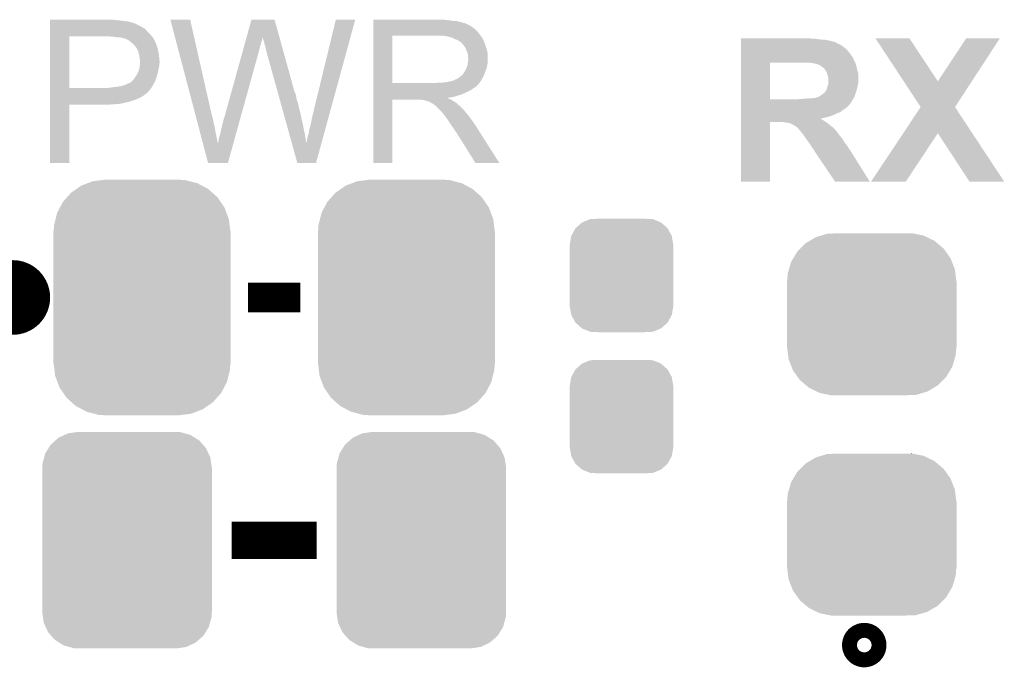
# Model space of a CAD drawing. Extents: x -1.3 to 24.2, y -3.9 to 24.8.
# Tile 6 of 24: x 12 to 18.7, y -0.9 to 3.5. Entities that reach past the tile are written whole.
import ezdxf

# ---------------------------------------------------------------- set-up
doc = ezdxf.new("R2010")
doc.units = 0
doc.layers.get('0').update_dxf_attribs({"linetype": 'CONTINUOUS'})
doc.layers.add('ISM_9_CLICK_V100_GTO', color=12, linetype='CONTINUOUS')
doc.layers.add('ISM_9_CLICK_V100_GTS', color=13, linetype='CONTINUOUS')

# ---------------------------------------------------------------- blocks, each defined once
blk = doc.blocks.new('CUSTOM_68')
for points in [[(-0.312264, 0.321732), (-0.26893, 0.360448), (0.312592, 0.321732), (0.268592, 0.360448)], [(-0.26893, 0.360448), (-0.267216, 0.361152), (0.268592, 0.360448), (0.26779, 0.361152)], [(-0.267216, 0.361152), (-0.213724, 0.383108), (0.26779, 0.361152), (0.21312, 0.383108)], [(-0.213724, 0.383108), (-0.20803, 0.383392), (0.21312, 0.383108), (0.212412, 0.383392)], [(-0.20803, 0.383392), (-0.154122, 0.38608), (0.212412, 0.383392), (0.154132, 0.38608)], [(-0.35179, 0.21082), (-0.342144, 0.268372), (0.35179, 0.21082), (0.34192, 0.268372)], [(-0.342144, 0.268372), (-0.341452, 0.269636), (0.34192, 0.268372), (0.341702, 0.269636)], [(-0.341452, 0.269636), (-0.313432, 0.320688), (0.341702, 0.269636), (0.313176, 0.320688)], [(-0.313432, 0.320688), (-0.312264, 0.321732), (0.313176, 0.320688), (0.312592, 0.321732)], [(-0.35179, 0.20955), (-0.35179, 0.21082), (0.35179, 0.20955), (0.35179, 0.21082)], [(-0.35179, -0.20955), (-0.35179, 0.20955), (0.35179, -0.20955), (0.35179, 0.20955)], [(-0.35179, -0.21082), (-0.35179, -0.20955), (0.35179, -0.21082), (0.35179, -0.20955)], [(-0.34192, -0.268358), (-0.35179, -0.21082), (0.342148, -0.268358), (0.35179, -0.21082)], [(-0.341702, -0.269636), (-0.34192, -0.268358), (0.341446, -0.269636), (0.342148, -0.268358)], [(-0.313184, -0.320676), (-0.341702, -0.269636), (0.31344, -0.320676), (0.341446, -0.269636)], [(-0.312594, -0.321732), (-0.313184, -0.320676), (0.312258, -0.321732), (0.31344, -0.320676)], [(-0.268602, -0.36044), (-0.312594, -0.321732), (0.26894, -0.36044), (0.312258, -0.321732)], [(-0.267792, -0.361154), (-0.268602, -0.36044), (0.2672, -0.361154), (0.26894, -0.36044)], [(-0.213136, -0.383104), (-0.267792, -0.361154), (0.213734, -0.383104), (0.2672, -0.361154)], [(-0.212414, -0.383394), (-0.213136, -0.383104), (0.207926, -0.383394), (0.213734, -0.383104)], [(-0.154122, -0.38608), (-0.212414, -0.383394), (0.154132, -0.38608), (0.207926, -0.383394)]]:
    blk.add_solid(points)
blk = doc.blocks.new('CUSTOM_70')
for points in [[(-0.518606, 0.650592), (-0.486794, 0.678626), (0.515276, 0.650592), (0.490572, 0.678626)], [(-0.486794, 0.678626), (-0.465932, 0.697008), (0.490572, 0.678626), (0.461224, 0.697008)], [(-0.465932, 0.697008), (-0.425122, 0.715892), (0.461224, 0.697008), (0.431072, 0.715892)], [(-0.425122, 0.715892), (-0.402214, 0.726492), (0.431072, 0.715892), (0.392864, 0.726492)], [(-0.402214, 0.726492), (-0.346074, 0.73466), (0.392864, 0.726492), (0.36342, 0.73466)], [(-0.346074, 0.73466), (-0.33274, 0.7366), (0.36342, 0.73466), (0.33274, 0.7366)], [(-0.555872, 0.591092), (-0.53404, 0.625952), (0.55312, 0.591092), (0.536988, 0.625952)], [(-0.53404, 0.625952), (-0.518606, 0.650592), (0.536988, 0.625952), (0.515276, 0.650592)], [(-0.57464, 0.52344), (-0.563878, 0.562234), (0.572118, 0.52344), (0.566472, 0.562234)], [(-0.563878, 0.562234), (-0.555872, 0.591092), (0.566472, 0.562234), (0.55312, 0.591092)], [(-0.57658, 0.49276), (-0.57464, 0.52344), (0.57658, 0.49276), (0.572118, 0.52344)], [(-0.57658, -0.49276), (-0.57658, 0.49276), (0.57658, -0.49276), (0.57658, 0.49276)], [(-0.572116, -0.52344), (-0.57658, -0.49276), (0.57464, -0.52344), (0.57658, -0.49276)], [(-0.566472, -0.562234), (-0.572116, -0.52344), (0.563876, -0.562234), (0.57464, -0.52344)], [(-0.553118, -0.591092), (-0.566472, -0.562234), (0.555872, -0.591092), (0.563876, -0.562234)], [(-0.536988, -0.625952), (-0.553118, -0.591092), (0.534038, -0.625952), (0.555872, -0.591092)], [(-0.515274, -0.650592), (-0.536988, -0.625952), (0.518606, -0.650592), (0.534038, -0.625952)], [(-0.490572, -0.678626), (-0.515274, -0.650592), (0.486792, -0.678626), (0.518606, -0.650592)], [(-0.461222, -0.697008), (-0.490572, -0.678626), (0.465932, -0.697008), (0.486792, -0.678626)], [(-0.431072, -0.715892), (-0.461222, -0.697008), (0.42512, -0.715892), (0.465932, -0.697008)], [(-0.392862, -0.726492), (-0.431072, -0.715892), (0.402214, -0.726492), (0.42512, -0.715892)], [(-0.36342, -0.73466), (-0.392862, -0.726492), (0.346072, -0.73466), (0.402214, -0.726492)], [(-0.33274, -0.7366), (-0.36342, -0.73466), (0.33274, -0.7366), (0.346072, -0.73466)]]:
    blk.add_solid(points)
blk = doc.blocks.new('CUSTOM_71')
for points in [[(-0.482218, 0.71288), (-0.44566, 0.738152), (0.47841, 0.71288), (0.45012, 0.738152)], [(-0.44566, 0.738152), (-0.412794, 0.76087), (0.45012, 0.738152), (0.407388, 0.76087)], [(-0.412794, 0.76087), (-0.368484, 0.777768), (0.407388, 0.76087), (0.3756, 0.777768)], [(-0.368484, 0.777768), (-0.333938, 0.790942), (0.3756, 0.777768), (0.32361, 0.790942)], [(-0.333938, 0.790942), (-0.273256, 0.798498), (0.32361, 0.790942), (0.29379, 0.798498)], [(-0.273256, 0.798498), (-0.25019, 0.80137), (0.29379, 0.798498), (0.25019, 0.80137)], [(-0.538216, 0.649738), (-0.50967, 0.681926), (0.53514, 0.649738), (0.51306, 0.681926)], [(-0.50967, 0.681926), (-0.482218, 0.71288), (0.51306, 0.681926), (0.47841, 0.71288)], [(-0.577562, 0.575076), (-0.55793, 0.61233), (0.574852, 0.575076), (0.560798, 0.61233)], [(-0.55793, 0.61233), (-0.538216, 0.649738), (0.560798, 0.61233), (0.53514, 0.649738)], [(-0.587972, 0.533366), (-0.577562, 0.575076), (0.590586, 0.533366), (0.574852, 0.575076)], [(-0.60071, 0.44958), (-0.597996, 0.49319), (0.60071, 0.44958), (0.595442, 0.49319)], [(-0.597996, 0.49319), (-0.587972, 0.533366), (0.595442, 0.49319), (0.590586, 0.533366)], [(-0.60198, -0.44958), (-0.60198, 0.44958), (0.60198, -0.44958), (0.60198, 0.44958)], [(-0.59544, -0.49319), (-0.60071, -0.44958), (0.597996, -0.49319), (0.60071, -0.44958)], [(-0.590586, -0.533366), (-0.59544, -0.49319), (0.58797, -0.533366), (0.597996, -0.49319)], [(-0.57485, -0.575076), (-0.590586, -0.533366), (0.577562, -0.575076), (0.58797, -0.533366)], [(-0.560798, -0.61233), (-0.57485, -0.575076), (0.557928, -0.61233), (0.577562, -0.575076)], [(-0.535138, -0.649738), (-0.560798, -0.61233), (0.538216, -0.649738), (0.557928, -0.61233)], [(-0.51306, -0.681926), (-0.535138, -0.649738), (0.509668, -0.681926), (0.538216, -0.649738)], [(-0.478408, -0.71288), (-0.51306, -0.681926), (0.482218, -0.71288), (0.509668, -0.681926)], [(-0.45012, -0.738152), (-0.478408, -0.71288), (0.445658, -0.738152), (0.482218, -0.71288)], [(-0.407386, -0.76087), (-0.45012, -0.738152), (0.412794, -0.76087), (0.445658, -0.738152)], [(-0.3756, -0.777768), (-0.407386, -0.76087), (0.368482, -0.777768), (0.412794, -0.76087)], [(-0.323608, -0.790942), (-0.3756, -0.777768), (0.333938, -0.790942), (0.368482, -0.777768)], [(-0.29379, -0.798498), (-0.323608, -0.790942), (0.273254, -0.798498), (0.333938, -0.790942)], [(-0.25019, -0.80137), (-0.29379, -0.798498), (0.25019, -0.80137), (0.273254, -0.798498)]]:
    blk.add_solid(points)
blk = doc.blocks.new('CUSTOM_74')
for points in [[(-0.34411, 0.535628), (-0.30138, 0.548206), (0.352334, 0.535628), (0.2895, 0.548206)], [(-0.30138, 0.548206), (-0.220156, 0.55118), (0.2895, 0.548206), (0.274644, 0.55118)], [(0.220196, 0.55118), (0.272634, 0.551582), (0.274644, 0.55118), (0.272634, 0.551582)], [(-0.484662, 0.448306), (-0.449236, 0.483748), (0.487948, 0.448306), (0.445606, 0.483748)], [(-0.449236, 0.483748), (-0.421072, 0.500476), (0.445606, 0.483748), (0.42562, 0.500476)], [(-0.421072, 0.500476), (-0.379352, 0.525254), (0.42562, 0.500476), (0.373964, 0.525254)], [(-0.379352, 0.525254), (-0.34411, 0.535628), (0.373964, 0.525254), (0.352334, 0.535628)], [(-0.53275, 0.382352), (-0.506696, 0.426262), (0.535452, 0.382352), (0.503826, 0.426262)], [(-0.506696, 0.426262), (-0.484662, 0.448306), (0.503826, 0.426262), (0.487948, 0.448306)], [(-0.562764, 0.306706), (-0.548172, 0.35636), (0.565188, 0.306706), (0.54567, 0.35636)], [(-0.548172, 0.35636), (-0.53275, 0.382352), (0.54567, 0.35636), (0.535452, 0.382352)], [(-0.57531, 0.22606), (-0.571088, 0.278376), (0.57531, 0.22606), (0.568744, 0.278376)], [(-0.571088, 0.278376), (-0.562764, 0.306706), (0.568744, 0.278376), (0.565188, 0.306706)], [(-0.57658, -0.22479), (-0.57658, 0.22479), (0.57658, -0.22479), (0.57658, 0.22479)], [(-0.575308, 0.22479), (-0.57531, 0.22606), (0.575306, 0.22479), (0.57531, 0.22606)], [(-0.57531, -0.22606), (-0.575308, -0.22479), (0.57531, -0.22606), (0.575306, -0.22479)], [(-0.568748, -0.27833), (-0.57531, -0.22606), (0.571096, -0.27833), (0.57531, -0.22606)], [(-0.565188, -0.306706), (-0.568748, -0.27833), (0.56276, -0.306706), (0.571096, -0.27833)], [(-0.545686, -0.356316), (-0.565188, -0.306706), (0.548188, -0.356316), (0.56276, -0.306706)], [(-0.535454, -0.382352), (-0.545686, -0.356316), (0.532744, -0.382352), (0.548188, -0.356316)], [(-0.503856, -0.426224), (-0.535454, -0.382352), (0.506722, -0.426224), (0.532744, -0.382352)], [(-0.487952, -0.448306), (-0.503856, -0.426224), (0.484654, -0.448306), (0.506722, -0.426224)], [(-0.445646, -0.483718), (-0.487952, -0.448306), (0.449268, -0.483718), (0.484654, -0.448306)], [(-0.425624, -0.500478), (-0.445646, -0.483718), (0.421056, -0.500478), (0.449268, -0.483718)], [(-0.374016, -0.525232), (-0.425624, -0.500478), (0.37939, -0.525232), (0.421056, -0.500478)], [(-0.35234, -0.53563), (-0.374016, -0.525232), (0.344082, -0.53563), (0.37939, -0.525232)], [(-0.289584, -0.548194), (-0.35234, -0.53563), (0.30142, -0.548194), (0.344082, -0.53563)], [(-0.274668, -0.55118), (-0.289584, -0.548194), (0.220196, -0.55118), (0.30142, -0.548194)], [(-0.272642, -0.551586), (-0.274668, -0.55118), (-0.272642, -0.551586), (-0.220156, -0.55118)]]:
    blk.add_solid(points)

msp = doc.modelspace()

# ---------------------------------------------------------------- linework, layer by layer
at = {"layer": 'ISM_9_CLICK_V100_GTO'}
for points, const_width in [([(11.8364, 1.651, 1), (12.0904, 1.651, 1)], 0.254), ([(17.7038, -0.71374, 1), (17.8054, -0.71374, 1)], 0.20066)]:
    msp.add_lwpolyline(points, format="xyb", close=True, dxfattribs=dict(at, const_width=const_width))
for points, const_width in [([(13.5636, 1.651), (13.9192, 1.651)], 0.2032), ([(13.45184, 0), (14.03096, 0)], 0.254)]:
    msp.add_lwpolyline(points, dxfattribs=dict(at, const_width=const_width))
for points in [[(12.217422, 3.53822), (12.217424, 3.54076), (12.6619, 3.53822), (12.639038, 3.54076)], [(12.217422, 3.53314), (12.217422, 3.53822), (12.7127, 3.53314), (12.6619, 3.53822)], [(12.217422, 3.5306), (12.217422, 3.53314), (12.733022, 3.5306), (12.7127, 3.53314)], [(12.217422, 3.52806), (12.217422, 3.5306), (12.74572, 3.52806), (12.735562, 3.5306)], [(12.217422, 3.52552), (12.217422, 3.52806), (12.75842, 3.52552), (12.74572, 3.52806)], [(12.217422, 3.51536), (12.217422, 3.52552), (12.79398, 3.51536), (12.75842, 3.52552)], [(12.217422, 3.49504), (12.217422, 3.51536), (12.834618, 3.49504), (12.79398, 3.51536)], [(12.217422, 3.484878), (12.217422, 3.49504), (12.852398, 3.484878), (12.834618, 3.49504)], [(12.217422, 3.48234), (12.217422, 3.484878), (12.854944, 3.48234), (12.852398, 3.484878)], [(12.217422, 3.479796), (12.217422, 3.48234), (12.86256, 3.479796), (12.854944, 3.48234)], [(13.035312, 3.54074), (13.035306, 3.540756), (13.169904, 3.54074), (13.035306, 3.540756)], [(13.203644, 2.900678), (13.035312, 3.54074), (13.31468, 2.900678), (13.169904, 3.54074)], [(13.553406, 3.421342), (13.586474, 3.540742), (13.77701, 3.421342), (13.743944, 3.540742)], [(13.586474, 3.540742), (13.58648, 3.54076), (13.743944, 3.540742), (13.58648, 3.54076)], [(14.0081, 2.91338), (14.160512, 3.54073), (14.121018, 2.91338), (14.292574, 3.54073)], [(14.160512, 3.54073), (14.16052, 3.54076), (14.292574, 3.54073), (14.16052, 3.54076)], [(14.414522, 3.53822), (14.414524, 3.54076), (14.91996, 3.53822), (14.89202, 3.54076)], [(14.414522, 3.53314), (14.414522, 3.53822), (14.952978, 3.53314), (14.91996, 3.53822)], [(14.414522, 3.5306), (14.414522, 3.53314), (14.986, 3.5306), (14.952978, 3.53314)], [(14.414522, 3.52298), (14.414522, 3.5306), (15.016478, 3.52298), (14.986, 3.5306)], [(14.414522, 3.5179), (14.414522, 3.52298), (15.031722, 3.5179), (15.016478, 3.52298)], [(14.414522, 3.51536), (14.414522, 3.5179), (15.044422, 3.51536), (15.031722, 3.5179)], [(14.414522, 3.515336), (14.414522, 3.51536), (15.04696, 3.515336), (15.044422, 3.51536)], [(14.414522, 3.512814), (14.414522, 3.515336), (15.046976, 3.512814), (15.04696, 3.515336)], [(14.414522, 3.50774), (14.414522, 3.512814), (15.05712, 3.50774), (15.046976, 3.512814)], [(14.414522, 3.502658), (14.414522, 3.50774), (15.069822, 3.502658), (15.05712, 3.50774)], [(14.414522, 3.4925), (14.414522, 3.502658), (15.08506, 3.4925), (15.069822, 3.502658)], [(14.414522, 3.4798), (14.414522, 3.4925), (15.10284, 3.4798), (15.08506, 3.4925)], [(12.217412, 3.075962), (12.21742, 3.42646), (12.34694, 3.075962), (12.346962, 3.42646)], [(12.21742, 3.44678), (12.217422, 3.46964), (12.89304, 3.44678), (12.870182, 3.46964)], [(12.21742, 3.43154), (12.21742, 3.44678), (12.90574, 3.43154), (12.89304, 3.44678)], [(12.21742, 3.42646), (12.21742, 3.43154), (12.910094, 3.42646), (12.90574, 3.43154)], [(12.217422, 3.46964), (12.217422, 3.479796), (12.870182, 3.46964), (12.86256, 3.479796)], [(12.65174, 3.42392), (12.62634, 3.42646), (12.912272, 3.42392), (12.910094, 3.42646)], [(12.672062, 3.42138), (12.65174, 3.42392), (12.914448, 3.42138), (12.912272, 3.42392)], [(12.710162, 3.4163), (12.689842, 3.42138), (12.918802, 3.4163), (12.914448, 3.42138)], [(12.715244, 3.416298), (12.710162, 3.4163), (12.918804, 3.416298), (12.918802, 3.4163)], [(12.722018, 3.413758), (12.715244, 3.416298), (12.92098, 3.413758), (12.918804, 3.416298)], [(13.550602, 3.411218), (13.552712, 3.418836), (13.66012, 3.411218), (13.66012, 3.418836)], [(13.552712, 3.418836), (13.553406, 3.421342), (13.66012, 3.418836), (13.662618, 3.421342)], [(13.66266, 3.418844), (13.662618, 3.421342), (13.777702, 3.418844), (13.77701, 3.421342)], [(13.67028, 3.39598), (13.66266, 3.418844), (13.784034, 3.39598), (13.777702, 3.418844)], [(14.414512, 3.108982), (14.41452, 3.43152), (14.54404, 3.108982), (14.544042, 3.43152)], [(14.41452, 3.44424), (14.414522, 3.464558), (15.13586, 3.44424), (15.120622, 3.464558)], [(14.41452, 3.43154), (14.41452, 3.44424), (15.145738, 3.43154), (15.13586, 3.44424)], [(14.41452, 3.43152), (14.41452, 3.43154), (14.544042, 3.43152), (14.85138, 3.43154)], [(14.414522, 3.464558), (14.414522, 3.4798), (15.120622, 3.464558), (15.10284, 3.4798)], [(14.922502, 3.42646), (14.889482, 3.43154), (15.149688, 3.42646), (15.145738, 3.43154)], [(14.941136, 3.421378), (14.922502, 3.42646), (15.15364, 3.421378), (15.149688, 3.42646)], [(14.95044, 3.41884), (14.941136, 3.421378), (15.153664, 3.41884), (15.15364, 3.421378)], [(14.950472, 3.418824), (14.95044, 3.41884), (15.156186, 3.418824), (15.153664, 3.41884)], [(14.97076, 3.40868), (14.950472, 3.418824), (15.16126, 3.40868), (15.156186, 3.418824)], [(12.73556, 3.40868), (12.722018, 3.413758), (12.923238, 3.40868), (12.92098, 3.413758)], [(12.7508, 3.40106), (12.73556, 3.40868), (12.926626, 3.40106), (12.923238, 3.40868)], [(12.763498, 3.390902), (12.7508, 3.40106), (12.931142, 3.390902), (12.926626, 3.40106)], [(12.76668, 3.388356), (12.763498, 3.390902), (12.93368, 3.388356), (12.931142, 3.390902)], [(12.7762, 3.38074), (12.76668, 3.388356), (12.93622, 3.38074), (12.93368, 3.388356)], [(12.788898, 3.368042), (12.7762, 3.38074), (12.9413, 3.368042), (12.93622, 3.38074)], [(12.79144, 3.3655), (12.788898, 3.368042), (12.942148, 3.3655), (12.9413, 3.368042)], [(12.79653, 3.35788), (12.79144, 3.3655), (12.944686, 3.35788), (12.942148, 3.3655)], [(12.799066, 3.357868), (12.79653, 3.35788), (12.94469, 3.357868), (12.944686, 3.35788)], [(12.801964, 3.3528), (12.799066, 3.357868), (12.946378, 3.3528), (12.94469, 3.357868)], [(12.80922, 3.3401), (12.801964, 3.3528), (12.949556, 3.3401), (12.946378, 3.3528)], [(13.532312, 3.34518), (13.53794, 3.3655), (13.64234, 3.34518), (13.64742, 3.3655)], [(13.53794, 3.3655), (13.542864, 3.38328), (13.64742, 3.3655), (13.6525, 3.38328)], [(13.542864, 3.38328), (13.547086, 3.39852), (13.6525, 3.38328), (13.657578, 3.39852)], [(13.547086, 3.39852), (13.550602, 3.411218), (13.657578, 3.39852), (13.66012, 3.411218)], [(13.67536, 3.3782), (13.67028, 3.39598), (13.788958, 3.3782), (13.784034, 3.39598)], [(13.68044, 3.35788), (13.67536, 3.3782), (13.794584, 3.35788), (13.788958, 3.3782)], [(13.68552, 3.340102), (13.68044, 3.35788), (13.799508, 3.340102), (13.794584, 3.35788)], [(14.991082, 3.401058), (14.97076, 3.40868), (15.16431, 3.401058), (15.16126, 3.40868)], [(14.997854, 3.39598), (14.991082, 3.401058), (15.16634, 3.39598), (15.16431, 3.401058)], [(15.00124, 3.39344), (14.997854, 3.39598), (15.16743, 3.39344), (15.16634, 3.39598)], [(15.008864, 3.38836), (15.00124, 3.39344), (15.169606, 3.38836), (15.16743, 3.39344)], [(15.011406, 3.388354), (15.008864, 3.38836), (15.16961, 3.388354), (15.169606, 3.38836)], [(15.020292, 3.3782), (15.011406, 3.388354), (15.17396, 3.3782), (15.16961, 3.388354)], [(15.02918, 3.368042), (15.020292, 3.3782), (15.177346, 3.368042), (15.17396, 3.3782)], [(15.038252, 3.35534), (15.02918, 3.368042), (15.18158, 3.35534), (15.177346, 3.368042)], [(15.04188, 3.35026), (15.038252, 3.35534), (15.183106, 3.35026), (15.18158, 3.35534)], [(15.0495, 3.329942), (15.04188, 3.35026), (15.1892, 3.329942), (15.183106, 3.35026)], [(16.916422, 3.41122), (16.916424, 3.41376), (17.399002, 3.41122), (17.383762, 3.41376)], [(16.916422, 3.40614), (16.916422, 3.41122), (17.45488, 3.40614), (17.41932, 3.41122)], [(16.916422, 3.4036), (16.916422, 3.40614), (17.492982, 3.4036), (17.45488, 3.40614)], [(16.916422, 3.395978), (16.916422, 3.4036), (17.52854, 3.395978), (17.492982, 3.4036)], [(16.916422, 3.3909), (16.916422, 3.395978), (17.54378, 3.3909), (17.52854, 3.395978)], [(16.916422, 3.388356), (16.916422, 3.3909), (17.559024, 3.388356), (17.54378, 3.3909)], [(16.916422, 3.38582), (16.916422, 3.388356), (17.56156, 3.38582), (17.559024, 3.388356)], [(16.916422, 3.38074), (16.916422, 3.38582), (17.569178, 3.38074), (17.56156, 3.38582)], [(16.916422, 3.37566), (16.916422, 3.38074), (17.581882, 3.37566), (17.569178, 3.38074)], [(16.916422, 3.3655), (16.916422, 3.37566), (17.599662, 3.3655), (17.581882, 3.37566)], [(16.916422, 3.3528), (16.916422, 3.3655), (17.61744, 3.3528), (17.599662, 3.3655)], [(16.916422, 3.33756), (16.916422, 3.3528), (17.635222, 3.33756), (17.61744, 3.3528)], [(17.830852, 3.413752), (17.830846, 3.41376), (18.061942, 3.413752), (17.830846, 3.41376)], [(18.022888, 3.121688), (17.830852, 3.413752), (18.255, 3.121688), (18.061942, 3.413752)], [(18.255, 3.121688), (18.448004, 3.413722), (18.48615, 3.121688), (18.676596, 3.413722)], [(18.448004, 3.413722), (18.44803, 3.41376), (18.676596, 3.413722), (18.44803, 3.41376)], [(12.813032, 3.33248), (12.80922, 3.3401), (12.95146, 3.33248), (12.949556, 3.3401)], [(12.816842, 3.324858), (12.813032, 3.33248), (12.953154, 3.324858), (12.95146, 3.33248)], [(12.820652, 3.309618), (12.816842, 3.324858), (12.95654, 3.309618), (12.953154, 3.324858)], [(12.82192, 3.30454), (12.820652, 3.309618), (12.957048, 3.30454), (12.95654, 3.309618)], [(12.82446, 3.2893), (12.82192, 3.30454), (12.958572, 3.2893), (12.957048, 3.30454)], [(12.82954, 3.263898), (12.82446, 3.2893), (12.961114, 3.263898), (12.958572, 3.2893)], [(13.403582, 2.880362), (13.521762, 3.30708), (13.513798, 2.880362), (13.63218, 3.30708)], [(13.521762, 3.30708), (13.527388, 3.3274), (13.63218, 3.30708), (13.63726, 3.3274)], [(13.527388, 3.3274), (13.532312, 3.34518), (13.63726, 3.3274), (13.64234, 3.34518)], [(13.68806, 3.32486), (13.68552, 3.340102), (13.803728, 3.32486), (13.799508, 3.340102)], [(13.6906, 3.317242), (13.68806, 3.32486), (13.805838, 3.317242), (13.803728, 3.32486)], [(13.693138, 3.312164), (13.6906, 3.317242), (13.807244, 3.312164), (13.805838, 3.317242)], [(13.69314, 3.307082), (13.693138, 3.312164), (13.808652, 3.307082), (13.807244, 3.312164)], [(13.765716, 3.045456), (13.69314, 3.307082), (13.881102, 3.045456), (13.808652, 3.307082)], [(15.0495, 3.32994), (15.0495, 3.329942), (15.189202, 3.32994), (15.1892, 3.329942)], [(15.05712, 3.314696), (15.0495, 3.32994), (15.19225, 3.314696), (15.189202, 3.32994)], [(15.058572, 3.304538), (15.05712, 3.314696), (15.19428, 3.304538), (15.19225, 3.314696)], [(15.05966, 3.296918), (15.058572, 3.304538), (15.19428, 3.296918), (15.19428, 3.304538)], [(15.059662, 3.284218), (15.05966, 3.296918), (15.19428, 3.284218), (15.19428, 3.296918)], [(15.0622, 3.276596), (15.059662, 3.284218), (15.19428, 3.276596), (15.19428, 3.284218)], [(16.91642, 3.31724), (16.916422, 3.33756), (17.653, 3.31724), (17.635222, 3.33756)], [(16.91642, 3.291838), (16.91642, 3.31724), (17.67078, 3.291838), (17.653, 3.31724)], [(16.91642, 3.289294), (16.91642, 3.291838), (17.670796, 3.289294), (17.67078, 3.291838)], [(16.91642, 3.286754), (16.91642, 3.289294), (17.67586, 3.286754), (17.670796, 3.289294)], [(16.91642, 3.281678), (16.91642, 3.286754), (17.6784, 3.281678), (17.67586, 3.286754)], [(16.91642, 3.266438), (16.91642, 3.281678), (17.68348, 3.266438), (17.6784, 3.281678)], [(12.822426, 3.2004), (12.827, 3.223258), (12.954, 3.2004), (12.95857, 3.223258)], [(12.827, 3.223258), (12.82721, 3.225798), (12.95857, 3.223258), (12.95908, 3.225798)], [(12.82721, 3.225798), (12.828058, 3.235958), (12.95908, 3.225798), (12.95908, 3.235958)], [(12.828058, 3.235958), (12.828904, 3.246118), (12.95908, 3.235958), (12.96162, 3.246118)], [(12.828904, 3.246118), (12.82954, 3.25374), (12.96162, 3.246118), (12.96162, 3.25374)], [(12.82954, 3.258822), (12.82954, 3.263898), (12.96162, 3.258822), (12.961114, 3.263898)], [(12.82954, 3.25374), (12.82954, 3.258822), (12.96162, 3.25374), (12.96162, 3.258822)], [(15.049498, 3.2131), (15.054578, 3.225798), (15.186658, 3.2131), (15.189198, 3.225798)], [(15.054578, 3.225798), (15.057118, 3.2385), (15.189198, 3.225798), (15.19174, 3.2385)], [(15.057118, 3.2385), (15.05712, 3.238502), (15.19174, 3.2385), (15.19174, 3.238502)], [(15.05712, 3.238502), (15.05857, 3.248658), (15.19174, 3.238502), (15.19428, 3.248658)], [(15.05857, 3.248658), (15.0622, 3.27406), (15.19428, 3.248658), (15.19428, 3.27406)], [(15.0622, 3.27406), (15.0622, 3.276596), (15.19428, 3.27406), (15.19428, 3.276596)], [(16.916412, 2.999762), (16.916418, 3.24864), (17.11452, 2.999762), (17.114522, 3.24864)], [(16.916418, 3.24866), (16.91642, 3.266438), (17.69364, 3.24866), (17.68348, 3.266438)], [(16.916418, 3.24864), (16.916418, 3.24866), (17.114522, 3.24864), (17.34058, 3.24866)], [(17.383772, 3.248658), (17.383762, 3.24866), (17.69364, 3.248658), (17.69364, 3.24866)], [(17.396462, 3.24612), (17.383772, 3.248658), (17.694486, 3.24612), (17.69364, 3.248658)], [(17.404084, 3.246118), (17.396462, 3.24612), (17.694488, 3.246118), (17.694486, 3.24612)], [(17.409164, 3.24358), (17.404084, 3.246118), (17.695334, 3.24358), (17.694488, 3.246118)], [(17.426942, 3.241038), (17.409164, 3.24358), (17.69618, 3.241038), (17.695334, 3.24358)], [(17.442182, 3.23596), (17.426942, 3.241038), (17.697874, 3.23596), (17.69618, 3.241038)], [(17.45488, 3.22834), (17.442182, 3.23596), (17.700414, 3.22834), (17.697874, 3.23596)], [(17.459962, 3.225798), (17.45488, 3.22834), (17.70126, 3.225798), (17.700414, 3.22834)], [(17.46504, 3.223258), (17.459962, 3.225798), (17.70177, 3.223258), (17.70126, 3.225798)], [(17.47266, 3.21564), (17.46504, 3.223258), (17.703292, 3.21564), (17.70177, 3.223258)], [(17.480282, 3.210554), (17.47266, 3.21564), (17.70431, 3.210554), (17.703292, 3.21564)], [(12.791438, 3.144518), (12.797534, 3.15214), (12.939122, 3.144518), (12.9413, 3.15214)], [(12.797534, 3.15214), (12.8016, 3.157222), (12.9413, 3.15214), (12.942862, 3.157222)], [(12.8016, 3.157222), (12.81176, 3.175), (12.942862, 3.157222), (12.948334, 3.175)], [(12.81176, 3.175), (12.816274, 3.185158), (12.948334, 3.175), (12.95146, 3.185158)], [(12.816274, 3.185158), (12.821918, 3.197858), (12.95146, 3.185158), (12.953576, 3.197858)], [(12.821918, 3.197858), (12.822426, 3.2004), (12.953576, 3.197858), (12.954, 3.2004)], [(14.988538, 3.13944), (15.010762, 3.157218), (15.155968, 3.13944), (15.16634, 3.157218)], [(15.010762, 3.157218), (15.013938, 3.159758), (15.16634, 3.157218), (15.167262, 3.159758)], [(15.013938, 3.159758), (15.026638, 3.172458), (15.167262, 3.159758), (15.17188, 3.172458)], [(15.026638, 3.172458), (15.034258, 3.185158), (15.17188, 3.172458), (15.176498, 3.185158)], [(15.034258, 3.185158), (15.036798, 3.1877), (15.176498, 3.185158), (15.177422, 3.1877)], [(15.036798, 3.1877), (15.03934, 3.192778), (15.177422, 3.1877), (15.179268, 3.192778)], [(15.03934, 3.192778), (15.044418, 3.200398), (15.179268, 3.192778), (15.182038, 3.200398)], [(15.044418, 3.200398), (15.049498, 3.2131), (15.182038, 3.200398), (15.186658, 3.2131)], [(17.482834, 3.20548), (17.480282, 3.210554), (17.705324, 3.20548), (17.70431, 3.210554)], [(17.485364, 3.20547), (17.482834, 3.20548), (17.705326, 3.20547), (17.705324, 3.20548)], [(17.488408, 3.2004), (17.485364, 3.20547), (17.70634, 3.2004), (17.705326, 3.20547)], [(17.500602, 3.180078), (17.488408, 3.2004), (17.711882, 3.180078), (17.70634, 3.2004)], [(17.502126, 3.172458), (17.500602, 3.180078), (17.71396, 3.172458), (17.711882, 3.180078)], [(17.503142, 3.167378), (17.502126, 3.172458), (17.71396, 3.167378), (17.71396, 3.172458)], [(17.50822, 3.154678), (17.503142, 3.167378), (17.71396, 3.154678), (17.71396, 3.167378)], [(17.51076, 3.144518), (17.50822, 3.154678), (17.71396, 3.144518), (17.71396, 3.154678)], [(12.628878, 3.07848), (12.63903, 3.081018), (12.906466, 3.07848), (12.90828, 3.081018)], [(12.63903, 3.081018), (12.63904, 3.08102), (12.90828, 3.081018), (12.90828, 3.08102)], [(12.63904, 3.08102), (12.666982, 3.08356), (12.90828, 3.08102), (12.909732, 3.08356)], [(12.666982, 3.08356), (12.69746, 3.08864), (12.909732, 3.08356), (12.912634, 3.08864)], [(12.69746, 3.08864), (12.7254, 3.096258), (12.912634, 3.08864), (12.916988, 3.096258)], [(12.7254, 3.096258), (12.75334, 3.10896), (12.916988, 3.096258), (12.924246, 3.10896)], [(12.75334, 3.10896), (12.766036, 3.11404), (12.924246, 3.10896), (12.927148, 3.11404)], [(12.766036, 3.11404), (12.768574, 3.116578), (12.927148, 3.11404), (12.9286, 3.116578)], [(12.768574, 3.116578), (12.783818, 3.131818), (12.9286, 3.116578), (12.93513, 3.131818)], [(12.783818, 3.131818), (12.785342, 3.134358), (12.93513, 3.131818), (12.93622, 3.134358)], [(12.785342, 3.134358), (12.791438, 3.144518), (12.93622, 3.134358), (12.939122, 3.144518)], [(14.414512, 3.10896), (14.414512, 3.108982), (14.836138, 3.10896), (14.54404, 3.108982)], [(14.414512, 3.0988), (14.414512, 3.10896), (15.12824, 3.0988), (15.136368, 3.10896)], [(14.414512, 3.09626), (14.414512, 3.0988), (15.125696, 3.09626), (15.12824, 3.0988)], [(14.414512, 3.096244), (14.414512, 3.09626), (15.123154, 3.096244), (15.125696, 3.09626)], [(14.414512, 3.091182), (14.414512, 3.096244), (15.120618, 3.091182), (15.123154, 3.096244)], [(14.414512, 3.0861), (14.414512, 3.091182), (15.11554, 3.0861), (15.120618, 3.091182)], [(14.414512, 3.08102), (14.414512, 3.0861), (15.107918, 3.08102), (15.11554, 3.0861)], [(14.414512, 3.075938), (14.414512, 3.08102), (15.097762, 3.075938), (15.107918, 3.08102)], [(14.836138, 3.10896), (14.851378, 3.1115), (15.136368, 3.10896), (15.1384, 3.1115)], [(14.871698, 3.1115), (14.917418, 3.11658), (15.1384, 3.1115), (15.141786, 3.11658)], [(14.917418, 3.11658), (14.940282, 3.12166), (15.141786, 3.11658), (15.145174, 3.12166)], [(14.940282, 3.12166), (14.958056, 3.12674), (15.145174, 3.12166), (15.148562, 3.12674)], [(14.963134, 3.12674), (14.968218, 3.131816), (15.148562, 3.12674), (15.151522, 3.131816)], [(14.968218, 3.131816), (14.975842, 3.13436), (15.151522, 3.131816), (15.153006, 3.13436)], [(14.975842, 3.13436), (14.988538, 3.13944), (15.153006, 3.13436), (15.155968, 3.13944)], [(17.501234, 3.07594), (17.50314, 3.083558), (17.70634, 3.07594), (17.707862, 3.083558)], [(17.50314, 3.083558), (17.508218, 3.096258), (17.707862, 3.083558), (17.710402, 3.096258)], [(17.508218, 3.096258), (17.509064, 3.10134), (17.710402, 3.096258), (17.71142, 3.10134)], [(17.509064, 3.10134), (17.51076, 3.111498), (17.71142, 3.10134), (17.71396, 3.111498)], [(17.51076, 3.111498), (17.51076, 3.144518), (17.71396, 3.111498), (17.71396, 3.144518)], [(18.138132, 2.946414), (18.022888, 3.121688), (18.371846, 2.946414), (18.48615, 3.121688)], [(12.21741, 3.047996), (12.217412, 3.063238), (12.88034, 3.047996), (12.895578, 3.063238)], [(12.21741, 3.045454), (12.21741, 3.047996), (12.880334, 3.045454), (12.88034, 3.047996)], [(12.21741, 3.03784), (12.21741, 3.045454), (12.872716, 3.03784), (12.880334, 3.045454)], [(12.21741, 3.035296), (12.21741, 3.03784), (12.8651, 3.035296), (12.872716, 3.03784)], [(12.21741, 3.02768), (12.21741, 3.035296), (12.857478, 3.02768), (12.8651, 3.035296)], [(12.21741, 3.02006), (12.21741, 3.02768), (12.847318, 3.02006), (12.857478, 3.02768)], [(12.21741, 3.00482), (12.21741, 3.02006), (12.81684, 3.00482), (12.847318, 3.02006)], [(12.217412, 3.07594), (12.217412, 3.075962), (12.608558, 3.07594), (12.34694, 3.075962)], [(12.217412, 3.063238), (12.217412, 3.07594), (12.895578, 3.063238), (12.904652, 3.07594)], [(12.608558, 3.07594), (12.618718, 3.07848), (12.904652, 3.07594), (12.906466, 3.07848)], [(13.767828, 3.03784), (13.765716, 3.045456), (13.886182, 3.03784), (13.881102, 3.045456)], [(13.770646, 3.02768), (13.767828, 3.03784), (13.88872, 3.02768), (13.886182, 3.03784)], [(13.77417, 3.01498), (13.770646, 3.02768), (13.89126, 3.01498), (13.88872, 3.02768)], [(13.779102, 2.997198), (13.77417, 3.01498), (13.893802, 2.997198), (13.89126, 3.01498)], [(14.41451, 3.04546), (14.414512, 3.0607), (15.04696, 3.04546), (15.077438, 3.0607)], [(14.41451, 3.03022), (14.41451, 3.04546), (15.011398, 3.03022), (15.04696, 3.04546)], [(14.41451, 3.02514), (14.41451, 3.03022), (14.991082, 3.02514), (15.011398, 3.03022)], [(14.41451, 3.01752), (14.41451, 3.02514), (14.968218, 3.01752), (14.991082, 3.02514)], [(14.41451, 3.01244), (14.41451, 3.01752), (14.945358, 3.01244), (14.968218, 3.01752)], [(14.414512, 3.0607), (14.414512, 3.075938), (15.077438, 3.0607), (15.097762, 3.075938)], [(17.437094, 3.01244), (17.439638, 3.014976), (17.685596, 3.01244), (17.687076, 3.014976)], [(17.439638, 3.014976), (17.447254, 3.017518), (17.687076, 3.014976), (17.68856, 3.017518)], [(17.447254, 3.017518), (17.44726, 3.01752), (17.68856, 3.017518), (17.68856, 3.01752)], [(17.44726, 3.01752), (17.45488, 3.0226), (17.68856, 3.01752), (17.690252, 3.0226)], [(17.45488, 3.0226), (17.47266, 3.0353), (17.690252, 3.0226), (17.694486, 3.0353)], [(17.47266, 3.0353), (17.482818, 3.042918), (17.694486, 3.0353), (17.697026, 3.042918)], [(17.482818, 3.042918), (17.48663, 3.048), (17.697026, 3.042918), (17.69872, 3.048)], [(17.48663, 3.048), (17.490436, 3.053074), (17.69872, 3.048), (17.700102, 3.053074)], [(17.490436, 3.053074), (17.49044, 3.055614), (17.700102, 3.053074), (17.700796, 3.055614)], [(17.49044, 3.055614), (17.498056, 3.063238), (17.700796, 3.055614), (17.702874, 3.063238)], [(17.498056, 3.063238), (17.501234, 3.07594), (17.702874, 3.063238), (17.70634, 3.07594)], [(12.2174, 2.565424), (12.217408, 2.961616), (12.346916, 2.565424), (12.34694, 2.961616)], [(12.217408, 2.96926), (12.21741, 2.97688), (12.699998, 2.96926), (12.72794, 2.97688)], [(12.217408, 2.96672), (12.217408, 2.96926), (12.66952, 2.96672), (12.699998, 2.96926)], [(12.217408, 2.96418), (12.217408, 2.96672), (12.63396, 2.96418), (12.66952, 2.96672)], [(12.217408, 2.96164), (12.217408, 2.96418), (12.595862, 2.96164), (12.63396, 2.96418)], [(12.217408, 2.961616), (12.217408, 2.96164), (12.34694, 2.961616), (12.595862, 2.96164)], [(12.21741, 2.9972), (12.21741, 3.00482), (12.79906, 2.9972), (12.81684, 3.00482)], [(12.21741, 2.98196), (12.21741, 2.9972), (12.753338, 2.98196), (12.79906, 2.9972)], [(12.21741, 2.97688), (12.21741, 2.98196), (12.72794, 2.97688), (12.753338, 2.98196)], [(13.784034, 2.979418), (13.779102, 2.997198), (13.90142, 2.979418), (13.893802, 2.997198)], [(13.78967, 2.9591), (13.784034, 2.979418), (13.9065, 2.9591), (13.90142, 2.979418)], [(13.796716, 2.9337), (13.78967, 2.9591), (13.91158, 2.9337), (13.9065, 2.9591)], [(14.4145, 2.565424), (14.41451, 2.997176), (14.544016, 2.565424), (14.54404, 2.997176)], [(14.41451, 3.009862), (14.41451, 3.01244), (14.919994, 3.009862), (14.945358, 3.01244)], [(14.41451, 3.007358), (14.41451, 3.009862), (14.922504, 3.007358), (14.919994, 3.009862)], [(14.41451, 2.9972), (14.41451, 3.007358), (14.94282, 2.9972), (14.922504, 3.007358)], [(14.41451, 2.997176), (14.41451, 2.9972), (14.54404, 2.997176), (14.737078, 2.9972)], [(14.747238, 2.99466), (14.737078, 2.9972), (14.947898, 2.99466), (14.94282, 2.9972)], [(14.762474, 2.992126), (14.759936, 2.99466), (14.952122, 2.992126), (14.947898, 2.99466)], [(14.765016, 2.99212), (14.762474, 2.992126), (14.952132, 2.99212), (14.952122, 2.992126)], [(14.787882, 2.9845), (14.765016, 2.99212), (14.964834, 2.9845), (14.952132, 2.99212)], [(14.79804, 2.981962), (14.787882, 2.9845), (14.969064, 2.981962), (14.964834, 2.9845)], [(14.801852, 2.97942), (14.79804, 2.981962), (14.9733, 2.97942), (14.969064, 2.981962)], [(14.813276, 2.971802), (14.801852, 2.97942), (14.982824, 2.971802), (14.9733, 2.97942)], [(14.820898, 2.969262), (14.813276, 2.971802), (14.985998, 2.969262), (14.982824, 2.971802)], [(14.823416, 2.96926), (14.820898, 2.969262), (14.986, 2.96926), (14.985998, 2.969262)], [(14.82344, 2.966732), (14.823416, 2.96926), (14.98853, 2.966732), (14.986, 2.96926)], [(14.836138, 2.959102), (14.82344, 2.966732), (14.99616, 2.959102), (14.98853, 2.966732)], [(14.836142, 2.959098), (14.836138, 2.959102), (14.996164, 2.959098), (14.99616, 2.959102)], [(14.838682, 2.956558), (14.836142, 2.959098), (15.001238, 2.956558), (14.996164, 2.959098)], [(14.869162, 2.926078), (14.838682, 2.956558), (15.03172, 2.926078), (15.001238, 2.956558)], [(16.916412, 2.99974), (16.916412, 2.999762), (17.305022, 2.99974), (17.11452, 2.999762)], [(16.916412, 2.98704), (16.916412, 2.99974), (17.670782, 2.98704), (17.678188, 2.99974)], [(16.916412, 2.9718), (16.916412, 2.98704), (17.66062, 2.9718), (17.670782, 2.98704)], [(16.916412, 2.9591), (16.916412, 2.9718), (17.65046, 2.9591), (17.66062, 2.9718)], [(16.916412, 2.95656), (16.916412, 2.9591), (17.647916, 2.95656), (17.65046, 2.9591)], [(16.916412, 2.956544), (16.916412, 2.95656), (17.645374, 2.956544), (17.647916, 2.95656)], [(16.916412, 2.951482), (16.916412, 2.956544), (17.642838, 2.951482), (17.645374, 2.956544)], [(16.916412, 2.9464), (16.916412, 2.951482), (17.63776, 2.9464), (17.642838, 2.951482)], [(17.305022, 2.99974), (17.33296, 3.00228), (17.678188, 2.99974), (17.67967, 3.00228)], [(17.33296, 3.00228), (17.36344, 3.00482), (17.67967, 3.00228), (17.681152, 3.00482)], [(17.393918, 3.00482), (17.406618, 3.00736), (17.681152, 3.00482), (17.682634, 3.00736)], [(17.416778, 3.00736), (17.42694, 3.009902), (17.682634, 3.00736), (17.684116, 3.009902)], [(17.42694, 3.009902), (17.434558, 3.012438), (17.684116, 3.009902), (17.685596, 3.012438)], [(17.434558, 3.012438), (17.437094, 3.01244), (17.685596, 3.012438), (17.685596, 3.01244)], [(13.204982, 2.895596), (13.203644, 2.900678), (13.31722, 2.895596), (13.31468, 2.900678)], [(13.206316, 2.890518), (13.204982, 2.895596), (13.317222, 2.890518), (13.31722, 2.895596)], [(13.210324, 2.87528), (13.206316, 2.890518), (13.322298, 2.87528), (13.317222, 2.890518)], [(13.40104, 2.87528), (13.403582, 2.880362), (13.512388, 2.87528), (13.513798, 2.880362)], [(13.803762, 2.9083), (13.796716, 2.9337), (13.9192, 2.9083), (13.91158, 2.9337)], [(13.811512, 2.88036), (13.803762, 2.9083), (13.92428, 2.88036), (13.9192, 2.9083)], [(13.827014, 2.82448), (13.811512, 2.88036), (13.93698, 2.82448), (13.92428, 2.88036)], [(13.99794, 2.8702), (14.0081, 2.91338), (14.10921, 2.8702), (14.121018, 2.91338)], [(14.876778, 2.91846), (14.869162, 2.926078), (15.037436, 2.91846), (15.03172, 2.926078)], [(14.8844, 2.908302), (14.876778, 2.91846), (15.045054, 2.908302), (15.037436, 2.91846)], [(14.88694, 2.90576), (14.8844, 2.908302), (15.04696, 2.90576), (15.045054, 2.908302)], [(14.889478, 2.90322), (14.88694, 2.90576), (15.049218, 2.90322), (15.04696, 2.90576)], [(14.90472, 2.8829), (14.889478, 2.90322), (15.06728, 2.8829), (15.049218, 2.90322)], [(14.91996, 2.86258), (14.90472, 2.8829), (15.081504, 2.86258), (15.06728, 2.8829)], [(16.91641, 2.921), (16.916412, 2.928618), (17.6022, 2.921), (17.612362, 2.928618)], [(16.91641, 2.91084), (16.91641, 2.921), (17.5895, 2.91084), (17.6022, 2.921)], [(16.91641, 2.90576), (16.91641, 2.91084), (17.57426, 2.90576), (17.5895, 2.91084)], [(16.91641, 2.89814), (16.91641, 2.90576), (17.55902, 2.89814), (17.57426, 2.90576)], [(16.91641, 2.89052), (16.91641, 2.89814), (17.54124, 2.89052), (17.55902, 2.89814)], [(16.91641, 2.8829), (16.91641, 2.89052), (17.520918, 2.8829), (17.54124, 2.89052)], [(16.91641, 2.87274), (16.91641, 2.8829), (17.48028, 2.87274), (17.520918, 2.8829)], [(16.916412, 2.941318), (16.916412, 2.9464), (17.630138, 2.941318), (17.63776, 2.9464)], [(16.916412, 2.933698), (16.916412, 2.941318), (17.622516, 2.933698), (17.630138, 2.941318)], [(16.916412, 2.928618), (16.916412, 2.933698), (17.612362, 2.928618), (17.622516, 2.933698)], [(18.019872, 2.768572), (18.138112, 2.946384), (18.48917, 2.768572), (18.371828, 2.946384)], [(18.138112, 2.946384), (18.138132, 2.946414), (18.371828, 2.946384), (18.371846, 2.946414)], [(13.212996, 2.86512), (13.210324, 2.87528), (13.32484, 2.86512), (13.322298, 2.87528)], [(13.216336, 2.85242), (13.212996, 2.86512), (13.32738, 2.85242), (13.32484, 2.86512)], [(13.220344, 2.83718), (13.216336, 2.85242), (13.32992, 2.83718), (13.32738, 2.85242)], [(13.22836, 2.8067), (13.220344, 2.83718), (13.33754, 2.8067), (13.32992, 2.83718)], [(13.37818, 2.7813), (13.3858, 2.81432), (13.486314, 2.7813), (13.495476, 2.81432)], [(13.3858, 2.81432), (13.388342, 2.829562), (13.495476, 2.81432), (13.499704, 2.829562)], [(13.388342, 2.829562), (13.39342, 2.842262), (13.499704, 2.829562), (13.503228, 2.842262)], [(13.39342, 2.842262), (13.398502, 2.86766), (13.503228, 2.842262), (13.510274, 2.86766)], [(13.398502, 2.86766), (13.40104, 2.87528), (13.510274, 2.86766), (13.512388, 2.87528)], [(13.843924, 2.76352), (13.827014, 2.82448), (13.94968, 2.76352), (13.93698, 2.82448)], [(13.98016, 2.794002), (13.99032, 2.829558), (14.088372, 2.794002), (14.098096, 2.829558)], [(13.99032, 2.829558), (13.99794, 2.8702), (14.098096, 2.829558), (14.10921, 2.8702)], [(14.923348, 2.8575), (14.91996, 2.86258), (15.08506, 2.8575), (15.081504, 2.86258)], [(14.941974, 2.82956), (14.923348, 2.8575), (15.10538, 2.82956), (15.08506, 2.8575)], [(14.95044, 2.81686), (14.941974, 2.82956), (15.113438, 2.81686), (15.10538, 2.82956)], [(14.96314, 2.799082), (14.95044, 2.81686), (15.124718, 2.799082), (15.113438, 2.81686)], [(16.9164, 2.438424), (16.916408, 2.844776), (17.114496, 2.438424), (17.11452, 2.844776)], [(16.916408, 2.8448), (16.91641, 2.854958), (17.49298, 2.8448), (17.477742, 2.854958)], [(16.916408, 2.844776), (16.916408, 2.8448), (17.11452, 2.844776), (17.195798, 2.8448)], [(16.91641, 2.86766), (16.91641, 2.87274), (17.457638, 2.86766), (17.48028, 2.87274)], [(16.91641, 2.867654), (16.91641, 2.86766), (17.459966, 2.867654), (17.457638, 2.86766)], [(16.91641, 2.860038), (16.91641, 2.867654), (17.467584, 2.860038), (17.459966, 2.867654)], [(16.91641, 2.854958), (16.91641, 2.860038), (17.477742, 2.854958), (17.467584, 2.860038)], [(17.21358, 2.84226), (17.195798, 2.8448), (17.496536, 2.84226), (17.49298, 2.8448)], [(17.228818, 2.83972), (17.21358, 2.84226), (17.500092, 2.83972), (17.496536, 2.84226)], [(17.246598, 2.83718), (17.238976, 2.83972), (17.503648, 2.83718), (17.500092, 2.83972)], [(17.25168, 2.83464), (17.246598, 2.83718), (17.507204, 2.83464), (17.503648, 2.83718)], [(17.25803, 2.8321), (17.25168, 2.83464), (17.51076, 2.8321), (17.507204, 2.83464)], [(17.26438, 2.82956), (17.25803, 2.8321), (17.513808, 2.82956), (17.51076, 2.8321)], [(17.274538, 2.82448), (17.26438, 2.82956), (17.519904, 2.82448), (17.513808, 2.82956)], [(17.281316, 2.8194), (17.274538, 2.82448), (17.526, 2.8194), (17.519904, 2.82448)], [(17.284702, 2.816862), (17.281316, 2.8194), (17.529386, 2.816862), (17.526, 2.8194)], [(17.294856, 2.811782), (17.284702, 2.816862), (17.53616, 2.811782), (17.529386, 2.816862)], [(13.237044, 2.77368), (13.22836, 2.8067), (13.34262, 2.77368), (13.33754, 2.8067)], [(13.246398, 2.73812), (13.237044, 2.77368), (13.35024, 2.73812), (13.34262, 2.77368)], [(13.365482, 2.738122), (13.37056, 2.750822), (13.474336, 2.738122), (13.47786, 2.750822)], [(13.37056, 2.750822), (13.37818, 2.7813), (13.47786, 2.750822), (13.486314, 2.7813)], [(13.861428, 2.700418), (13.843924, 2.76352), (13.959802, 2.700418), (13.94968, 2.76352)], [(13.96746, 2.73558), (13.970002, 2.74828), (14.072396, 2.73558), (14.07587, 2.74828)], [(13.970002, 2.74828), (13.97508, 2.76352), (14.07587, 2.74828), (14.080036, 2.76352)], [(13.97508, 2.76352), (13.98016, 2.794002), (14.080036, 2.76352), (14.088372, 2.794002)], [(14.973298, 2.781302), (14.96314, 2.799082), (15.135998, 2.781302), (15.124718, 2.799082)], [(14.980918, 2.773678), (14.973298, 2.781302), (15.140836, 2.773678), (15.135998, 2.781302)], [(14.983462, 2.7686), (14.980918, 2.773678), (15.144056, 2.7686), (15.140836, 2.773678)], [(15.11046, 2.56541), (14.983462, 2.7686), (15.27297, 2.56541), (15.144056, 2.7686)], [(17.302478, 2.80416), (17.294856, 2.811782), (17.546322, 2.80416), (17.53616, 2.811782)], [(17.307558, 2.799078), (17.302478, 2.80416), (17.550678, 2.799078), (17.546322, 2.80416)], [(17.310098, 2.794004), (17.307558, 2.799078), (17.555026, 2.794004), (17.550678, 2.799078)], [(17.317718, 2.786382), (17.310098, 2.794004), (17.561558, 2.786382), (17.555026, 2.794004)], [(17.31772, 2.78638), (17.317718, 2.786382), (17.561558, 2.78638), (17.561558, 2.786382)], [(17.3228, 2.77876), (17.31772, 2.78638), (17.56918, 2.77876), (17.561558, 2.78638)], [(17.322802, 2.778758), (17.3228, 2.77876), (17.569182, 2.778758), (17.56918, 2.77876)], [(17.333914, 2.76606), (17.322802, 2.778758), (17.5768, 2.76606), (17.569182, 2.778758)], [(17.34058, 2.758442), (17.333914, 2.76606), (17.58315, 2.758442), (17.5768, 2.76606)], [(17.345662, 2.75082), (17.34058, 2.758442), (17.5895, 2.75082), (17.58315, 2.758442)], [(17.35582, 2.73558), (17.345662, 2.75082), (17.601354, 2.73558), (17.5895, 2.75082)], [(17.800346, 2.43844), (18.019872, 2.768572), (18.036556, 2.43844), (18.25496, 2.768572)], [(18.470878, 2.43841), (18.25496, 2.768572), (18.707048, 2.43841), (18.48917, 2.768572)], [(13.256354, 2.700262), (13.246398, 2.73812), (13.35786, 2.700262), (13.35024, 2.73812)], [(13.291816, 2.565418), (13.256354, 2.700262), (13.426424, 2.565418), (13.463832, 2.700262)], [(13.35786, 2.700262), (13.357862, 2.702564), (13.463832, 2.700262), (13.464472, 2.702564)], [(13.357862, 2.702564), (13.3604, 2.707642), (13.464472, 2.702564), (13.46588, 2.707642)], [(13.3604, 2.707642), (13.36294, 2.715264), (13.46588, 2.707642), (13.467994, 2.715264)], [(13.36294, 2.725422), (13.365482, 2.738122), (13.470812, 2.725422), (13.474336, 2.738122)], [(13.36294, 2.715264), (13.36294, 2.725422), (13.467994, 2.715264), (13.470812, 2.725422)], [(13.898876, 2.565418), (13.861428, 2.700418), (14.025864, 2.565418), (14.062782, 2.700418)], [(13.959802, 2.700418), (13.959846, 2.702566), (14.062782, 2.700418), (14.063368, 2.702566)], [(13.959846, 2.702566), (13.96238, 2.705104), (14.063368, 2.702566), (14.064062, 2.705104)], [(13.96238, 2.705104), (13.962382, 2.710182), (14.064062, 2.705104), (14.065452, 2.710182)], [(13.962382, 2.710182), (13.96492, 2.717804), (14.065452, 2.710182), (14.067536, 2.717804)], [(13.96492, 2.725422), (13.96746, 2.73558), (14.069618, 2.725422), (14.072396, 2.73558)], [(13.96492, 2.717804), (13.96492, 2.725422), (14.067536, 2.717804), (14.069618, 2.725422)], [(17.361156, 2.727958), (17.35582, 2.73558), (17.607282, 2.727958), (17.601354, 2.73558)], [(17.370044, 2.71526), (17.361156, 2.727958), (17.614898, 2.71526), (17.607282, 2.727958)], [(17.3736, 2.71018), (17.370044, 2.71526), (17.618286, 2.71018), (17.614898, 2.71526)], [(17.380374, 2.70002), (17.3736, 2.71018), (17.62506, 2.70002), (17.618286, 2.71018)], [(17.38884, 2.68732), (17.380374, 2.70002), (17.635644, 2.68732), (17.62506, 2.70002)], [(17.390746, 2.684778), (17.38884, 2.68732), (17.637762, 2.684778), (17.635644, 2.68732)], [(17.396458, 2.677158), (17.390746, 2.684778), (17.642116, 2.677158), (17.637762, 2.684778)], [(17.401538, 2.667006), (17.396458, 2.677158), (17.647916, 2.667006), (17.642116, 2.677158)], [(17.40155, 2.666998), (17.401538, 2.667006), (17.64792, 2.666998), (17.647916, 2.667006)], [(17.409156, 2.66192), (17.40155, 2.666998), (17.651548, 2.66192), (17.64792, 2.666998)], [(17.4117, 2.654304), (17.409156, 2.66192), (17.65699, 2.654304), (17.651548, 2.66192)], [(17.414234, 2.651766), (17.4117, 2.654304), (17.658802, 2.651766), (17.65699, 2.654304)], [(17.41424, 2.649222), (17.414234, 2.651766), (17.66062, 2.649222), (17.658802, 2.651766)], [(17.414242, 2.64922), (17.41424, 2.649222), (17.66062, 2.64922), (17.66062, 2.649222)], [(17.427952, 2.6289), (17.414242, 2.64922), (17.67332, 2.6289), (17.66062, 2.64922)], [(17.556478, 2.438408), (17.427952, 2.6289), (17.792652, 2.438408), (17.67332, 2.6289)], [(12.346916, 2.5654), (12.2174, 2.565424), (12.346916, 2.5654), (12.346916, 2.565424)], [(13.42642, 2.5654), (13.291816, 2.565418), (13.42642, 2.5654), (13.426424, 2.565418)], [(14.02586, 2.5654), (13.898876, 2.565418), (14.02586, 2.5654), (14.025864, 2.565418)], [(14.544016, 2.5654), (14.4145, 2.565424), (14.544016, 2.5654), (14.544016, 2.565424)], [(15.272976, 2.5654), (15.27297, 2.56541), (15.272976, 2.5654), (15.11046, 2.56541)], [(17.114496, 2.4384), (16.9164, 2.438424), (17.114496, 2.4384), (17.114496, 2.438424)], [(17.792656, 2.4384), (17.556478, 2.438408), (17.792656, 2.4384), (17.792652, 2.438408)], [(18.03653, 2.4384), (17.800346, 2.43844), (18.03653, 2.4384), (18.036556, 2.43844)], [(18.707054, 2.4384), (18.707048, 2.43841), (18.707054, 2.4384), (18.470878, 2.43841)]]:
    msp.add_solid(points, dxfattribs=at)

# ---------------------------------------------------------------- block references
at = {"layer": 'ISM_9_CLICK_V100_GTS'}
for name, p in [('CUSTOM_71', (12.84224, 1.651)), ('CUSTOM_71', (14.64056, 1.651)), ('CUSTOM_68', (16.1036, 1.80086)), ('CUSTOM_74', (17.8054, 1.5367)), ('CUSTOM_68', (16.1036, 0.84074)), ('CUSTOM_70', (12.74064, 0)), ('CUSTOM_70', (14.74216, 0)), ('CUSTOM_74', (17.8054, 0.0381))]:
    msp.add_blockref(name, p, dxfattribs=at)

doc.saveas('drawing.dxf')
